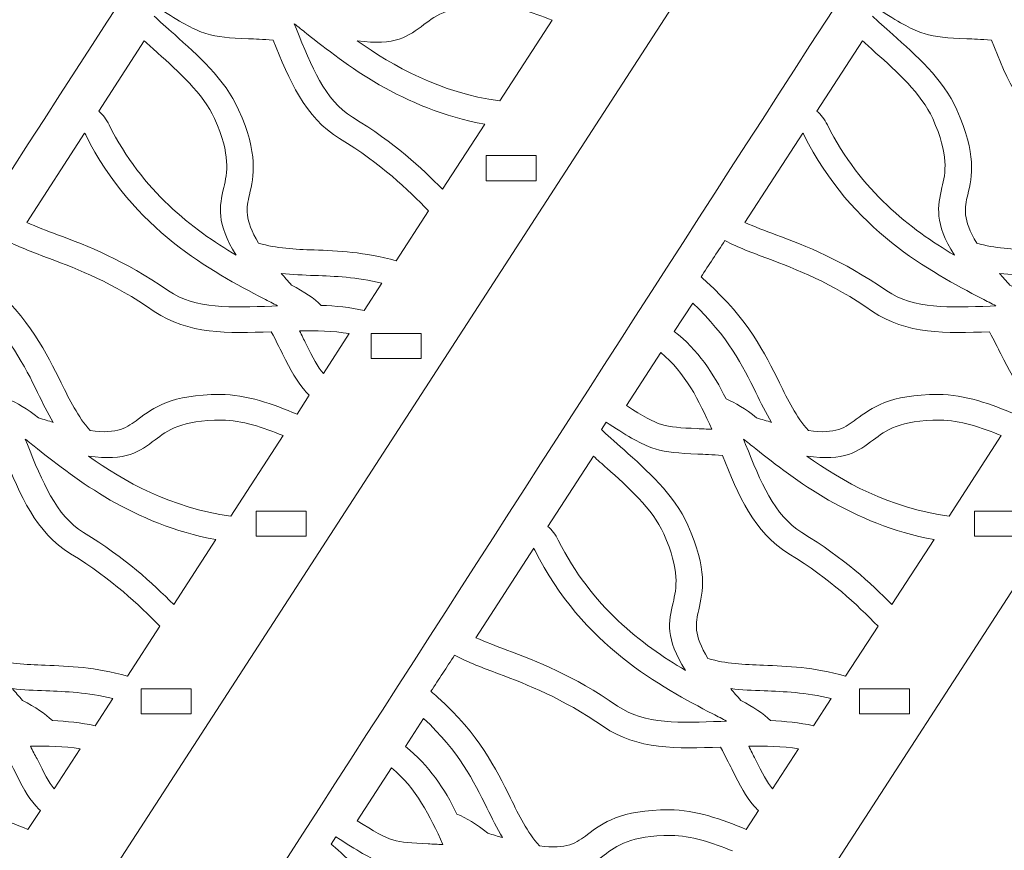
# Model space of a CAD drawing. Header units: centimetres. Extents: x -132 to 124, y -95 to 91.
# Tile 47 of 56: x 86.31 to 95.15, y 17.02 to 24.48. Entities that reach past the tile are written whole.
import ezdxf

# ---------------------------------------------------------------- set-up
doc = ezdxf.new("R2010")
doc.units = ezdxf.units.CM
doc.header["$MEASUREMENT"] = 0
doc.layers.add('Layer 1', color=7, linetype='Continuous')

msp = doc.modelspace()

# ---------------------------------------------------------------- linework, layer by layer
at = {"layer": 'Layer 1', "lineweight": 9}
for points, knots in [([(81.35201, 14.44981), (81.3938, 14.53287), (81.49654, 14.56648), (81.57838, 14.52469), (81.57838, 14.52469), (81.66196, 14.48307), (81.69504, 14.38173), (81.65499, 14.29867), (81.65499, 14.29867), (81.59405, 14.17991), (81.48783, 14.11427), (81.36942, 14.08954), (81.36942, 14.08954), (81.30499, 14.07613), (81.23708, 14.07509), (81.17266, 14.08397), (81.17266, 14.08397), (81.10823, 14.09302), (81.04554, 14.112), (80.99156, 14.13864), (80.99156, 14.13864), (80.89231, 14.18862), (80.81569, 14.26837), (80.7948, 14.36989), (80.7948, 14.36989), (80.78783, 14.40367), (80.78609, 14.43884), (80.78958, 14.47471), (80.78958, 14.47471), (80.79828, 14.60583), (80.90276, 14.86458), (80.98286, 14.97254), (80.98286, 14.97254), (84.02314, 19.67157), (87.03382, 24.41343), (90.11066, 29.08791), (90.11066, 29.08791), (90.37708, 29.49275), (90.55469, 29.77084), (90.84026, 30.18979), (90.84026, 30.18979), (91.16414, 30.66446), (91.50021, 31.11476), (91.87632, 31.47938), (91.87632, 31.47938), (91.87981, 31.4813), (91.88155, 31.48304), (91.88329, 31.48496), (91.88329, 31.48496), (92.08528, 31.66396), (92.28204, 31.80239), (92.47358, 31.91871), (92.47358, 31.91871), (92.6599, 32.03224), (92.84622, 32.12505), (93.03079, 32.21455), (93.03079, 32.21455), (93.03428, 32.21664), (93.0395, 32.21838), (93.04298, 32.21995)], [0, 0, 0, 0, 0.0625, 0.0625, 0.0625, 0.0625, 0.125, 0.125, 0.125, 0.125, 0.1875, 0.1875, 0.1875, 0.1875, 0.25, 0.25, 0.25, 0.25, 0.3125, 0.3125, 0.3125, 0.3125, 0.375, 0.375, 0.375, 0.375, 0.4375, 0.4375, 0.4375, 0.4375, 0.5, 0.5, 0.5, 0.5, 0.5625, 0.5625, 0.5625, 0.5625, 0.625, 0.625, 0.625, 0.625, 0.6875, 0.6875, 0.6875, 0.6875, 0.75, 0.75, 0.75, 0.75, 0.8125, 0.8125, 0.8125, 0.8125, 0.875, 0.875, 0.875, 0.875, 1, 1, 1, 1]), ([(87.80346, 14.44981), (87.84525, 14.53287), (87.94625, 14.56648), (88.02983, 14.52469), (88.02983, 14.52469), (88.11341, 14.48307), (88.1465, 14.38173), (88.1047, 14.29867), (88.1047, 14.29867), (88.0455, 14.17991), (87.93928, 14.11427), (87.81913, 14.08954), (87.81913, 14.08954), (87.75645, 14.07613), (87.68854, 14.07509), (87.62411, 14.08397), (87.62411, 14.08397), (87.55968, 14.09302), (87.497, 14.112), (87.44302, 14.13864), (87.44302, 14.13864), (87.34376, 14.18862), (87.26715, 14.26837), (87.24625, 14.36989), (87.24625, 14.36989), (87.23929, 14.40367), (87.23755, 14.43884), (87.23929, 14.47471), (87.23929, 14.47471), (87.24973, 14.60583), (87.35421, 14.86458), (87.43431, 14.97254), (87.43431, 14.97254), (90.47459, 19.67157), (93.48527, 24.41343), (96.56212, 29.08791), (96.56212, 29.08791), (96.82853, 29.49275), (97.00614, 29.77084), (97.29171, 30.18979), (97.29171, 30.18979), (97.61559, 30.66446), (97.95166, 31.11476), (98.32778, 31.47938), (98.32778, 31.47938), (98.32952, 31.4813), (98.333, 31.48304), (98.33474, 31.48496), (98.33474, 31.48496), (98.53673, 31.66396), (98.7335, 31.80239), (98.92504, 31.91871), (98.92504, 31.91871), (99.11135, 32.03224), (99.29767, 32.12505), (99.48225, 32.21455), (99.48225, 32.21455), (99.48573, 32.21664), (99.49095, 32.21838), (99.49444, 32.21995)], [0, 0, 0, 0, 0.0625, 0.0625, 0.0625, 0.0625, 0.125, 0.125, 0.125, 0.125, 0.1875, 0.1875, 0.1875, 0.1875, 0.25, 0.25, 0.25, 0.25, 0.3125, 0.3125, 0.3125, 0.3125, 0.375, 0.375, 0.375, 0.375, 0.4375, 0.4375, 0.4375, 0.4375, 0.5, 0.5, 0.5, 0.5, 0.5625, 0.5625, 0.5625, 0.5625, 0.625, 0.625, 0.625, 0.625, 0.6875, 0.6875, 0.6875, 0.6875, 0.75, 0.75, 0.75, 0.75, 0.8125, 0.8125, 0.8125, 0.8125, 0.875, 0.875, 0.875, 0.875, 1, 1, 1, 1]), ([(94.99322, 14.44981), (95.03501, 14.53287), (95.136, 14.56648), (95.21959, 14.52469), (95.21959, 14.52469), (95.30317, 14.48307), (95.33625, 14.38173), (95.29446, 14.29867), (95.29446, 14.29867), (95.23526, 14.17991), (95.12904, 14.11427), (95.00889, 14.08954), (95.00889, 14.08954), (94.94621, 14.07613), (94.87829, 14.07509), (94.81213, 14.08397), (94.81213, 14.08397), (94.7477, 14.09302), (94.68501, 14.112), (94.63277, 14.13864), (94.63277, 14.13864), (94.53178, 14.18862), (94.4569, 14.26837), (94.43601, 14.36989), (94.43601, 14.36989), (94.42904, 14.40367), (94.4273, 14.43884), (94.42904, 14.47471), (94.42904, 14.47471), (94.43775, 14.60583), (94.54397, 14.86458), (94.62233, 14.97254), (94.62233, 14.97254), (97.66261, 19.67157), (100.67503, 24.41343), (103.75013, 29.08791), (103.75013, 29.08791), (104.01655, 29.49275), (104.1959, 29.77084), (104.48147, 30.18979), (104.48147, 30.18979), (104.80535, 30.66446), (105.14142, 31.11476), (105.51753, 31.47938), (105.51753, 31.47938), (105.51927, 31.4813), (105.52102, 31.48304), (105.52276, 31.48496), (105.52276, 31.48496), (105.72649, 31.66396), (105.92151, 31.80239), (106.11305, 31.91871), (106.11305, 31.91871), (106.30111, 32.03224), (106.48569, 32.12505), (106.672, 32.21455), (106.672, 32.21455), (106.67549, 32.21664), (106.67897, 32.21838), (106.68419, 32.21995)], [0, 0, 0, 0, 0.0625, 0.0625, 0.0625, 0.0625, 0.125, 0.125, 0.125, 0.125, 0.1875, 0.1875, 0.1875, 0.1875, 0.25, 0.25, 0.25, 0.25, 0.3125, 0.3125, 0.3125, 0.3125, 0.375, 0.375, 0.375, 0.375, 0.4375, 0.4375, 0.4375, 0.4375, 0.5, 0.5, 0.5, 0.5, 0.5625, 0.5625, 0.5625, 0.5625, 0.625, 0.625, 0.625, 0.625, 0.6875, 0.6875, 0.6875, 0.6875, 0.75, 0.75, 0.75, 0.75, 0.8125, 0.8125, 0.8125, 0.8125, 0.875, 0.875, 0.875, 0.875, 1, 1, 1, 1]), ([(95.35715, 28.80808), (95.35715, 28.80808), (94.89919, 28.80843), (94.89919, 28.80843), (94.89919, 28.80843), (94.89919, 28.80843), (84.83283, 13.27253), (84.83283, 13.27253)], [0, 0, 0, 0, 0.3333333, 0.3333333, 0.3333333, 0.3333333, 1, 1, 1, 1]), ([(101.8086, 28.80808), (101.8086, 28.80808), (101.35064, 28.80843), (101.35064, 28.80843), (101.35064, 28.80843), (101.35064, 28.80843), (91.28429, 13.27253), (91.28429, 13.27253)], [0, 0, 0, 0, 0.3333333, 0.3333333, 0.3333333, 0.3333333, 1, 1, 1, 1]), ([(90.6226, 23.75105), (90.0828, 23.82749), (89.66489, 24.06396), (89.34276, 24.29189), (89.34276, 24.29189), (89.68405, 24.24313), (89.80246, 24.33281), (89.94176, 24.43781), (89.94176, 24.43781), (90.05146, 24.52035), (90.17857, 24.61507), (90.54076, 24.6149), (90.54076, 24.6149), (90.72011, 24.6149), (90.91514, 24.5496), (91.09275, 24.4756)], [0, 0, 0, 0, 0.2, 0.2, 0.2, 0.2, 0.4, 0.4, 0.4, 0.4, 0.6, 0.6, 0.6, 0.6, 1, 1, 1, 1]), ([(87.51789, 24.51251), (87.56317, 24.47194), (87.62759, 24.41343), (87.70247, 24.34691), (87.70247, 24.34691), (87.90446, 24.16809), (88.15346, 23.94572), (88.27709, 23.67252), (88.27709, 23.67252), (88.45644, 23.27045), (88.41291, 23.07769), (88.3746, 22.90983), (88.3746, 22.90983), (88.34674, 22.79143), (88.32411, 22.68921), (88.45644, 22.47504), (88.45644, 22.47504), (88.61838, 22.42593), (88.78032, 22.42001), (88.95445, 22.41339), (88.95445, 22.41339), (89.17037, 22.40538), (89.40544, 22.39668), (89.69275, 22.31553)], [0, 0, 0, 0, 0.1428571, 0.1428571, 0.1428571, 0.1428571, 0.2857143, 0.2857143, 0.2857143, 0.2857143, 0.4285714, 0.4285714, 0.4285714, 0.4285714, 0.5714286, 0.5714286, 0.5714286, 0.5714286, 0.7142857, 0.7142857, 0.7142857, 0.7142857, 1, 1, 1, 1]), ([(89.98355, 22.76513), (89.79201, 22.95876), (89.56564, 23.18147), (89.1843, 23.41411), (89.1843, 23.41411), (88.87087, 23.60374), (88.73157, 23.9398), (88.58704, 24.29781), (88.58704, 24.29781), (88.49127, 24.30391), (88.42336, 24.30721), (88.3659, 24.31), (88.3659, 24.31), (88.19003, 24.31818), (88.09077, 24.32289), (87.98281, 24.35649), (87.98281, 24.35649), (87.8766, 24.38958), (87.77734, 24.44617), (87.60147, 24.55761)], [0, 0, 0, 0, 0.1666667, 0.1666667, 0.1666667, 0.1666667, 0.3333333, 0.3333333, 0.3333333, 0.3333333, 0.5, 0.5, 0.5, 0.5, 0.6666667, 0.6666667, 0.6666667, 0.6666667, 1, 1, 1, 1]), ([(93.96935, 24.51251), (94.01288, 24.47194), (94.07905, 24.41343), (94.15392, 24.34691), (94.15392, 24.34691), (94.35591, 24.16809), (94.60491, 23.94572), (94.7268, 23.67252), (94.7268, 23.67252), (94.9079, 23.27045), (94.86436, 23.07769), (94.82606, 22.90983), (94.82606, 22.90983), (94.7982, 22.79143), (94.77556, 22.68921), (94.9079, 22.47504), (94.9079, 22.47504), (95.06984, 22.42593), (95.23003, 22.42001), (95.4059, 22.41339), (95.4059, 22.41339), (95.62182, 22.40538), (95.85515, 22.39668), (96.14421, 22.31553)], [0, 0, 0, 0, 0.1428571, 0.1428571, 0.1428571, 0.1428571, 0.2857143, 0.2857143, 0.2857143, 0.2857143, 0.4285714, 0.4285714, 0.4285714, 0.4285714, 0.5714286, 0.5714286, 0.5714286, 0.5714286, 0.7142857, 0.7142857, 0.7142857, 0.7142857, 1, 1, 1, 1]), ([(96.435, 22.76513), (96.24346, 22.95876), (96.01709, 23.18147), (95.63401, 23.41411), (95.63401, 23.41411), (95.32232, 23.60374), (95.18128, 23.9398), (95.03849, 24.29781), (95.03849, 24.29781), (94.94272, 24.30391), (94.87481, 24.30721), (94.81735, 24.31), (94.81735, 24.31), (94.64148, 24.31818), (94.54223, 24.32289), (94.43427, 24.35649), (94.43427, 24.35649), (94.32805, 24.38958), (94.22706, 24.44617), (94.05293, 24.55761)], [0, 0, 0, 0, 0.1666667, 0.1666667, 0.1666667, 0.1666667, 0.3333333, 0.3333333, 0.3333333, 0.3333333, 0.5, 0.5, 0.5, 0.5, 0.6666667, 0.6666667, 0.6666667, 0.6666667, 1, 1, 1, 1]), ([(88.77684, 24.44373), (88.81167, 24.41726), (88.84823, 24.38818), (88.88654, 24.35736), (88.88654, 24.35736), (89.23654, 24.0812), (89.74673, 23.67826), (90.48852, 23.54262)], [0, 0, 0, 0, 0.3333333, 0.3333333, 0.3333333, 0.3333333, 1, 1, 1, 1]), ([(90.10892, 22.95859), (89.91564, 23.15257), (89.68405, 23.37232), (89.29922, 23.60582), (89.29922, 23.60582), (89.05196, 23.7561), (88.92833, 24.06744), (88.79599, 24.39654)], [0, 0, 0, 0, 0.3333333, 0.3333333, 0.3333333, 0.3333333, 1, 1, 1, 1]), ([(87.01989, 23.65946), (87.05645, 23.62933), (87.0878, 23.58893), (87.11391, 23.53565), (87.11391, 23.53565), (87.41167, 22.94065), (87.86441, 22.5971), (88.25445, 22.36708), (88.25445, 22.36708), (88.07162, 22.65787), (88.1047, 22.80362), (88.14301, 22.97339), (88.14301, 22.97339), (88.17436, 23.10747), (88.20918, 23.26088), (88.06117, 23.59259), (88.06117, 23.59259), (87.95844, 23.81809), (87.73207, 24.01973), (87.55098, 24.18202), (87.55098, 24.18202), (87.50744, 24.21998), (87.4674, 24.25637), (87.42909, 24.29119)], [0, 0, 0, 0, 0.1428571, 0.1428571, 0.1428571, 0.1428571, 0.2857143, 0.2857143, 0.2857143, 0.2857143, 0.4285714, 0.4285714, 0.4285714, 0.4285714, 0.5714286, 0.5714286, 0.5714286, 0.5714286, 0.7142857, 0.7142857, 0.7142857, 0.7142857, 1, 1, 1, 1]), ([(93.47134, 23.65946), (93.50616, 23.62933), (93.53925, 23.58893), (93.56537, 23.53565), (93.56537, 23.53565), (93.86313, 22.94065), (94.31586, 22.5971), (94.70591, 22.36708), (94.70591, 22.36708), (94.52307, 22.65787), (94.55616, 22.80362), (94.59447, 22.97339), (94.59447, 22.97339), (94.62581, 23.10747), (94.66063, 23.26088), (94.51088, 23.59259), (94.51088, 23.59259), (94.40989, 23.81809), (94.18352, 24.01973), (94.00069, 24.18202), (94.00069, 24.18202), (93.9589, 24.21998), (93.91885, 24.25637), (93.88054, 24.29119)], [0, 0, 0, 0, 0.1428571, 0.1428571, 0.1428571, 0.1428571, 0.2857143, 0.2857143, 0.2857143, 0.2857143, 0.4285714, 0.4285714, 0.4285714, 0.4285714, 0.5714286, 0.5714286, 0.5714286, 0.5714286, 0.7142857, 0.7142857, 0.7142857, 0.7142857, 1, 1, 1, 1]), ([(88.62535, 21.91173), (88.58704, 21.9321), (88.54525, 21.9537), (88.50172, 21.97668), (88.50172, 21.97668), (88.04028, 22.21802), (87.33157, 22.58857), (86.90322, 23.44615), (86.90322, 23.44615), (86.89974, 23.45259), (86.89625, 23.45834), (86.89277, 23.46356)], [0, 0, 0, 0, 0.25, 0.25, 0.25, 0.25, 0.5, 0.5, 0.5, 0.5, 1, 1, 1, 1]), ([(95.0768, 21.91173), (95.03849, 21.9321), (94.9967, 21.9537), (94.95317, 21.97668), (94.95317, 21.97668), (94.49173, 22.21802), (93.78303, 22.58857), (93.35467, 23.44615), (93.35467, 23.44615), (93.35119, 23.45259), (93.34771, 23.45834), (93.34422, 23.46356)], [0, 0, 0, 0, 0.25, 0.25, 0.25, 0.25, 0.5, 0.5, 0.5, 0.5, 1, 1, 1, 1]), ([(90.50071, 23.26035), (90.65046, 23.26035), (90.80021, 23.26035), (90.94996, 23.26035), (90.94996, 23.26035), (90.94996, 23.18531), (90.94996, 23.11026), (90.94996, 23.03521), (90.94996, 23.03521), (90.80021, 23.03521), (90.65046, 23.03521), (90.50071, 23.03521), (90.50071, 23.03521), (90.50071, 23.11026), (90.50071, 23.18531), (90.50071, 23.26035)], [0, 0, 0, 0, 0.2, 0.2, 0.2, 0.2, 0.4, 0.4, 0.4, 0.4, 0.6, 0.6, 0.6, 0.6, 1, 1, 1, 1]), ([(86.37387, 22.66083), (86.46093, 22.62148), (86.55322, 22.58683), (86.65073, 22.54991), (86.65073, 22.54991), (86.92411, 22.44648), (87.24103, 22.3272), (87.64675, 22.04685), (87.64675, 22.04685), (87.8853, 21.88265), (88.21963, 21.89589), (88.57485, 21.90964)], [0, 0, 0, 0, 0.25, 0.25, 0.25, 0.25, 0.5, 0.5, 0.5, 0.5, 1, 1, 1, 1]), ([(92.82358, 22.66083), (92.91239, 22.62148), (93.00467, 22.58683), (93.10219, 22.54991), (93.10219, 22.54991), (93.37557, 22.44648), (93.69074, 22.3272), (94.0982, 22.04685), (94.0982, 22.04685), (94.33676, 21.88265), (94.67108, 21.89589), (95.0263, 21.90964)], [0, 0, 0, 0, 0.25, 0.25, 0.25, 0.25, 0.5, 0.5, 0.5, 0.5, 1, 1, 1, 1]), ([(88.91092, 21.10883), (88.89699, 21.12293), (88.88306, 21.13703), (88.87087, 21.15166), (88.87087, 21.15166), (88.79599, 21.23646), (88.75072, 21.32527), (88.67062, 21.48216), (88.67062, 21.48216), (88.6445, 21.53405), (88.6149, 21.59499), (88.56963, 21.6791), (88.56963, 21.6791), (88.1848, 21.66395), (87.82088, 21.65524), (87.51963, 21.86228), (87.51963, 21.86228), (87.14003, 22.12399), (86.83879, 22.23805), (86.5776, 22.33643), (86.5776, 22.33643), (86.44178, 22.38797), (86.31467, 22.43551), (86.19278, 22.49715)], [0, 0, 0, 0, 0.1428571, 0.1428571, 0.1428571, 0.1428571, 0.2857143, 0.2857143, 0.2857143, 0.2857143, 0.4285714, 0.4285714, 0.4285714, 0.4285714, 0.5714286, 0.5714286, 0.5714286, 0.5714286, 0.7142857, 0.7142857, 0.7142857, 0.7142857, 1, 1, 1, 1]), ([(92.64423, 22.49715), (92.57284, 22.38849), (92.50144, 22.27966), (92.43005, 22.17118), (92.43005, 22.17118), (92.44746, 22.15673), (92.46314, 22.14228), (92.47881, 22.128)], [0, 0, 0, 0, 0.3333333, 0.3333333, 0.3333333, 0.3333333, 1, 1, 1, 1]), ([(95.36237, 21.10883), (95.34844, 21.12293), (95.33451, 21.13703), (95.32232, 21.15166), (95.32232, 21.15166), (95.24745, 21.23646), (95.20217, 21.32527), (95.12207, 21.48216), (95.12207, 21.48216), (95.09596, 21.53405), (95.06461, 21.59499), (95.02108, 21.6791), (95.02108, 21.6791), (94.63626, 21.66395), (94.27059, 21.65524), (93.97109, 21.86228), (93.97109, 21.86228), (93.59149, 22.12399), (93.2885, 22.23805), (93.02905, 22.33643), (93.02905, 22.33643), (92.89149, 22.38797), (92.76612, 22.43551), (92.64423, 22.49715)], [0, 0, 0, 0, 0.1428571, 0.1428571, 0.1428571, 0.1428571, 0.2857143, 0.2857143, 0.2857143, 0.2857143, 0.4285714, 0.4285714, 0.4285714, 0.4285714, 0.5714286, 0.5714286, 0.5714286, 0.5714286, 0.7142857, 0.7142857, 0.7142857, 0.7142857, 1, 1, 1, 1]), ([(89.56216, 22.11476), (89.33405, 22.17031), (89.14077, 22.17745), (88.96142, 22.18389), (88.96142, 22.18389), (88.85868, 22.1879), (88.75943, 22.19155), (88.66017, 22.20322), (88.66017, 22.20322), (88.68803, 22.17014), (88.71938, 22.13514), (88.75246, 22.09822), (88.75246, 22.09822), (88.86565, 22.03606), (88.95793, 21.97929), (89.01888, 21.91591), (89.01888, 21.91591), (89.14773, 21.91138), (89.27659, 21.89867), (89.4037, 21.87029)], [0, 0, 0, 0, 0.1666667, 0.1666667, 0.1666667, 0.1666667, 0.3333333, 0.3333333, 0.3333333, 0.3333333, 0.5, 0.5, 0.5, 0.5, 0.6666667, 0.6666667, 0.6666667, 0.6666667, 1, 1, 1, 1]), ([(96.01361, 22.11476), (95.7855, 22.17031), (95.59222, 22.17745), (95.41287, 22.18389), (95.41287, 22.18389), (95.31013, 22.1879), (95.21088, 22.19155), (95.11163, 22.20322), (95.11163, 22.20322), (95.13949, 22.17014), (95.17083, 22.13514), (95.20391, 22.09822), (95.20391, 22.09822), (95.3171, 22.03606), (95.40939, 21.97929), (95.47033, 21.91591), (95.47033, 21.91591), (95.59919, 21.91138), (95.72804, 21.89867), (95.85515, 21.87029)], [0, 0, 0, 0, 0.1666667, 0.1666667, 0.1666667, 0.1666667, 0.3333333, 0.3333333, 0.3333333, 0.3333333, 0.5, 0.5, 0.5, 0.5, 0.6666667, 0.6666667, 0.6666667, 0.6666667, 1, 1, 1, 1]), ([(86.02735, 22.128), (86.40347, 21.78845), (86.55148, 21.48773), (86.68382, 21.22027), (86.68382, 21.22027), (86.76043, 21.06303), (86.83183, 20.91815), (86.94327, 20.79087), (86.94327, 20.79087), (87.19401, 20.75726), (87.2776, 20.82029), (87.37337, 20.89325), (87.37337, 20.89325), (87.51093, 20.99669), (87.66938, 21.11579), (88.10993, 21.11544), (88.10993, 21.11544), (88.34848, 21.11527), (88.58878, 21.0289), (88.80122, 20.93818)], [0, 0, 0, 0, 0.1666667, 0.1666667, 0.1666667, 0.1666667, 0.3333333, 0.3333333, 0.3333333, 0.3333333, 0.5, 0.5, 0.5, 0.5, 0.6666667, 0.6666667, 0.6666667, 0.6666667, 1, 1, 1, 1]), ([(92.47881, 22.128), (92.85492, 21.78845), (93.00293, 21.48773), (93.13527, 21.22027), (93.13527, 21.22027), (93.21189, 21.06303), (93.28328, 20.91815), (93.39472, 20.79087), (93.39472, 20.79087), (93.64373, 20.75726), (93.72905, 20.82029), (93.82482, 20.89325), (93.82482, 20.89325), (93.96238, 20.99669), (94.12084, 21.11579), (94.56138, 21.11544), (94.56138, 21.11544), (94.7982, 21.11527), (95.04023, 21.0289), (95.25267, 20.93818)], [0, 0, 0, 0, 0.1666667, 0.1666667, 0.1666667, 0.1666667, 0.3333333, 0.3333333, 0.3333333, 0.3333333, 0.5, 0.5, 0.5, 0.5, 0.6666667, 0.6666667, 0.6666667, 0.6666667, 1, 1, 1, 1]), ([(85.90372, 21.93611), (86.22238, 21.63852), (86.35472, 21.37106), (86.47138, 21.13251), (86.47138, 21.13251), (86.51665, 21.04004), (86.56019, 20.95124), (86.61243, 20.86557), (86.61243, 20.86557), (86.57063, 20.87758), (86.5271, 20.89099), (86.47835, 20.90597), (86.47835, 20.90597), (86.37561, 20.98485), (86.28681, 21.04527), (86.20322, 21.07574), (86.20322, 21.07574), (86.09178, 21.30211), (85.95248, 21.51576), (85.74004, 21.68258)], [0, 0, 0, 0, 0.1666667, 0.1666667, 0.1666667, 0.1666667, 0.3333333, 0.3333333, 0.3333333, 0.3333333, 0.5, 0.5, 0.5, 0.5, 0.6666667, 0.6666667, 0.6666667, 0.6666667, 1, 1, 1, 1]), ([(92.35518, 21.93611), (92.67383, 21.63852), (92.80443, 21.37106), (92.92283, 21.13251), (92.92283, 21.13251), (92.96811, 21.04004), (93.01164, 20.95124), (93.06388, 20.86557), (93.06388, 20.86557), (93.02209, 20.87758), (92.97681, 20.89099), (92.9298, 20.90597), (92.9298, 20.90597), (92.82706, 20.98485), (92.73826, 21.04527), (92.65468, 21.07574), (92.65468, 21.07574), (92.54323, 21.30211), (92.40393, 21.51576), (92.18975, 21.68258)], [0, 0, 0, 0, 0.1666667, 0.1666667, 0.1666667, 0.1666667, 0.3333333, 0.3333333, 0.3333333, 0.3333333, 0.5, 0.5, 0.5, 0.5, 0.6666667, 0.6666667, 0.6666667, 0.6666667, 1, 1, 1, 1]), ([(89.26962, 21.6629), (89.12336, 21.68623), (88.9736, 21.68989), (88.82385, 21.68728), (88.82385, 21.68728), (88.84475, 21.64636), (88.8639, 21.60753), (88.88132, 21.57218), (88.88132, 21.57218), (88.94749, 21.44158), (88.98579, 21.36497), (89.03803, 21.30385)], [0, 0, 0, 0, 0.25, 0.25, 0.25, 0.25, 0.5, 0.5, 0.5, 0.5, 1, 1, 1, 1]), ([(89.46813, 21.66447), (89.61788, 21.66447), (89.76763, 21.66447), (89.91738, 21.66447), (89.91738, 21.66447), (89.91738, 21.58942), (89.91738, 21.51437), (89.91738, 21.43949), (89.91738, 21.43949), (89.76763, 21.43949), (89.61788, 21.43949), (89.46813, 21.43949), (89.46813, 21.43949), (89.46813, 21.51437), (89.46813, 21.58942), (89.46813, 21.66447)], [0, 0, 0, 0, 0.2, 0.2, 0.2, 0.2, 0.4, 0.4, 0.4, 0.4, 0.6, 0.6, 0.6, 0.6, 1, 1, 1, 1]), ([(92.06786, 21.49226), (92.28552, 21.31168), (92.41612, 21.06059), (92.52582, 20.80306), (92.52582, 20.80306), (92.48055, 20.80532), (92.43702, 20.80741), (92.39697, 20.80932), (92.39697, 20.80932), (92.24373, 20.81664), (92.15667, 20.82064), (92.07657, 20.84554), (92.07657, 20.84554), (91.99821, 20.87027), (91.91115, 20.91955), (91.75966, 21.01636)], [0, 0, 0, 0, 0.2, 0.2, 0.2, 0.2, 0.4, 0.4, 0.4, 0.4, 0.6, 0.6, 0.6, 0.6, 1, 1, 1, 1]), ([(88.20744, 20.02192), (87.66764, 20.09836), (87.24799, 20.33482), (86.9276, 20.56258), (86.9276, 20.56258), (87.26715, 20.514), (87.3873, 20.60368), (87.5266, 20.7085), (87.5266, 20.7085), (87.6363, 20.79104), (87.76167, 20.88594), (88.1256, 20.88559), (88.1256, 20.88559), (88.30495, 20.88542), (88.49823, 20.82029), (88.67585, 20.74646)], [0, 0, 0, 0, 0.2, 0.2, 0.2, 0.2, 0.4, 0.4, 0.4, 0.4, 0.6, 0.6, 0.6, 0.6, 1, 1, 1, 1]), ([(94.65889, 20.02192), (94.11735, 20.09836), (93.69945, 20.33482), (93.37905, 20.56258), (93.37905, 20.56258), (93.7186, 20.514), (93.83875, 20.60368), (93.97805, 20.7085), (93.97805, 20.7085), (94.08775, 20.79104), (94.21312, 20.88594), (94.57705, 20.88559), (94.57705, 20.88559), (94.75466, 20.88542), (94.94969, 20.82029), (95.1273, 20.74646)], [0, 0, 0, 0, 0.2, 0.2, 0.2, 0.2, 0.4, 0.4, 0.4, 0.4, 0.6, 0.6, 0.6, 0.6, 1, 1, 1, 1]), ([(85.08358, 20.80079), (85.12711, 20.76039), (85.20024, 20.69457), (85.28731, 20.61761), (85.28731, 20.61761), (85.48756, 20.43895), (85.7383, 20.21659), (85.86019, 19.94321), (85.86019, 19.94321), (86.04128, 19.54115), (85.99601, 19.34856), (85.9577, 19.18053), (85.9577, 19.18053), (85.93158, 19.06212), (85.90895, 18.96008), (86.04128, 18.74573), (86.04128, 18.74573), (86.20148, 18.69663), (86.36342, 18.69071), (86.53929, 18.68426), (86.53929, 18.68426), (86.75347, 18.67625), (86.98854, 18.66755), (87.2776, 18.58623)], [0, 0, 0, 0, 0.1428571, 0.1428571, 0.1428571, 0.1428571, 0.2857143, 0.2857143, 0.2857143, 0.2857143, 0.4285714, 0.4285714, 0.4285714, 0.4285714, 0.5714286, 0.5714286, 0.5714286, 0.5714286, 0.7142857, 0.7142857, 0.7142857, 0.7142857, 1, 1, 1, 1]), ([(87.56839, 19.03583), (87.37511, 19.22963), (87.15048, 19.45217), (86.7674, 19.68498), (86.7674, 19.68498), (86.45571, 19.8746), (86.31467, 20.21067), (86.17014, 20.56868), (86.17014, 20.56868), (86.07611, 20.57477), (86.0082, 20.57808), (85.949, 20.58069), (85.949, 20.58069), (85.77313, 20.58905), (85.67387, 20.59375), (85.56591, 20.62736), (85.56591, 20.62736), (85.46144, 20.66027), (85.36044, 20.71686), (85.18631, 20.8283)], [0, 0, 0, 0, 0.1666667, 0.1666667, 0.1666667, 0.1666667, 0.3333333, 0.3333333, 0.3333333, 0.3333333, 0.5, 0.5, 0.5, 0.5, 0.6666667, 0.6666667, 0.6666667, 0.6666667, 1, 1, 1, 1]), ([(91.53503, 20.80079), (91.57856, 20.76039), (91.6517, 20.69457), (91.73876, 20.61761), (91.73876, 20.61761), (91.93901, 20.43895), (92.18801, 20.21659), (92.31164, 19.94321), (92.31164, 19.94321), (92.491, 19.54115), (92.44746, 19.34856), (92.40916, 19.18053), (92.40916, 19.18053), (92.38304, 19.06212), (92.35866, 18.96008), (92.49274, 18.74573), (92.49274, 18.74573), (92.65294, 18.69663), (92.81487, 18.69071), (92.99074, 18.68426), (92.99074, 18.68426), (93.20492, 18.67625), (93.44, 18.66755), (93.72731, 18.58623)], [0, 0, 0, 0, 0.1428571, 0.1428571, 0.1428571, 0.1428571, 0.2857143, 0.2857143, 0.2857143, 0.2857143, 0.4285714, 0.4285714, 0.4285714, 0.4285714, 0.5714286, 0.5714286, 0.5714286, 0.5714286, 0.7142857, 0.7142857, 0.7142857, 0.7142857, 1, 1, 1, 1]), ([(91.63777, 20.8283), (91.63777, 20.8283), (91.63777, 20.82813), (91.63777, 20.82813), (91.63777, 20.82813), (91.63777, 20.82813), (91.60468, 20.84937), (91.60468, 20.84937), (91.60468, 20.84937), (91.60468, 20.84937), (91.57682, 20.86661), (91.57682, 20.86661)], [0, 0, 0, 0, 0.25, 0.25, 0.25, 0.25, 0.5, 0.5, 0.5, 0.5, 1, 1, 1, 1]), ([(94.01984, 19.03583), (93.82656, 19.22963), (93.60193, 19.45217), (93.21885, 19.68498), (93.21885, 19.68498), (92.90716, 19.8746), (92.76612, 20.21067), (92.62159, 20.56868), (92.62159, 20.56868), (92.52756, 20.57477), (92.45965, 20.57808), (92.40045, 20.58069), (92.40045, 20.58069), (92.22458, 20.58905), (92.12533, 20.59375), (92.01737, 20.62736), (92.01737, 20.62736), (91.91289, 20.66027), (91.8119, 20.71686), (91.63777, 20.8283)], [0, 0, 0, 0, 0.1666667, 0.1666667, 0.1666667, 0.1666667, 0.3333333, 0.3333333, 0.3333333, 0.3333333, 0.5, 0.5, 0.5, 0.5, 0.6666667, 0.6666667, 0.6666667, 0.6666667, 1, 1, 1, 1]), ([(86.35994, 20.71442), (86.39476, 20.68796), (86.43133, 20.65888), (86.46964, 20.62823), (86.46964, 20.62823), (86.81964, 20.35189), (87.33157, 19.94896), (88.07162, 19.81331)], [0, 0, 0, 0, 0.3333333, 0.3333333, 0.3333333, 0.3333333, 1, 1, 1, 1]), ([(92.81139, 20.71442), (92.84622, 20.68796), (92.88278, 20.65888), (92.92109, 20.62823), (92.92109, 20.62823), (93.27109, 20.35189), (93.78303, 19.94896), (94.52307, 19.81331)], [0, 0, 0, 0, 0.3333333, 0.3333333, 0.3333333, 0.3333333, 1, 1, 1, 1]), ([(87.69376, 19.22928), (87.49874, 19.42344), (87.26715, 19.64301), (86.88407, 19.87652), (86.88407, 19.87652), (86.6368, 20.02697), (86.51143, 20.33813), (86.37909, 20.66724)], [0, 0, 0, 0, 0.3333333, 0.3333333, 0.3333333, 0.3333333, 1, 1, 1, 1]), ([(94.14521, 19.22928), (93.95019, 19.42344), (93.7186, 19.64301), (93.33552, 19.87652), (93.33552, 19.87652), (93.08826, 20.02697), (92.96288, 20.33813), (92.83055, 20.66724)], [0, 0, 0, 0, 0.3333333, 0.3333333, 0.3333333, 0.3333333, 1, 1, 1, 1]), ([(91.05444, 19.93015), (91.091, 19.9002), (91.12235, 19.85963), (91.14847, 19.80652), (91.14847, 19.80652), (91.44623, 19.21135), (91.89896, 18.86779), (92.29075, 18.63794), (92.29075, 18.63794), (92.10617, 18.92874), (92.13926, 19.07431), (92.17931, 19.24426), (92.17931, 19.24426), (92.20891, 19.37816), (92.24373, 19.53175), (92.09572, 19.86329), (92.09572, 19.86329), (91.99473, 20.08878), (91.76836, 20.2906), (91.58553, 20.45271), (91.58553, 20.45271), (91.542, 20.49084), (91.50195, 20.52706), (91.46364, 20.56206)], [0, 0, 0, 0, 0.1428571, 0.1428571, 0.1428571, 0.1428571, 0.2857143, 0.2857143, 0.2857143, 0.2857143, 0.4285714, 0.4285714, 0.4285714, 0.4285714, 0.5714286, 0.5714286, 0.5714286, 0.5714286, 0.7142857, 0.7142857, 0.7142857, 0.7142857, 1, 1, 1, 1]), ([(88.43381, 20.06858), (88.58356, 20.06858), (88.73331, 20.06858), (88.8848, 20.06858), (88.8848, 20.06858), (88.8848, 19.99371), (88.8848, 19.91866), (88.8848, 19.84343), (88.8848, 19.84343), (88.73331, 19.84343), (88.58356, 19.84343), (88.43381, 19.84343), (88.43381, 19.84343), (88.43381, 19.91866), (88.43381, 19.99371), (88.43381, 20.06858)], [0, 0, 0, 0, 0.2, 0.2, 0.2, 0.2, 0.4, 0.4, 0.4, 0.4, 0.6, 0.6, 0.6, 0.6, 1, 1, 1, 1]), ([(94.88526, 20.06858), (95.03501, 20.06858), (95.18476, 20.06858), (95.33451, 20.06858), (95.33451, 20.06858), (95.33451, 19.99371), (95.33451, 19.91866), (95.33451, 19.84343), (95.33451, 19.84343), (95.18476, 19.84343), (95.03501, 19.84343), (94.88526, 19.84343), (94.88526, 19.84343), (94.88526, 19.91866), (94.88526, 19.99371), (94.88526, 20.06858)], [0, 0, 0, 0, 0.2, 0.2, 0.2, 0.2, 0.4, 0.4, 0.4, 0.4, 0.6, 0.6, 0.6, 0.6, 1, 1, 1, 1]), ([(92.6599, 18.18243), (92.62159, 18.2028), (92.58154, 18.22456), (92.53627, 18.24738), (92.53627, 18.24738), (92.07483, 18.48872), (91.36613, 18.85926), (90.93777, 19.71702), (90.93777, 19.71702), (90.93429, 19.72329), (90.93081, 19.72921), (90.92907, 19.73443)], [0, 0, 0, 0, 0.25, 0.25, 0.25, 0.25, 0.5, 0.5, 0.5, 0.5, 1, 1, 1, 1]), ([(90.40842, 18.9317), (90.49549, 18.89235), (90.58777, 18.85752), (90.68529, 18.82061), (90.68529, 18.82061), (90.95867, 18.71735), (91.27558, 18.5979), (91.6813, 18.31772), (91.6813, 18.31772), (91.91986, 18.15352), (92.25592, 18.16658), (92.6094, 18.18051)], [0, 0, 0, 0, 0.25, 0.25, 0.25, 0.25, 0.5, 0.5, 0.5, 0.5, 1, 1, 1, 1]), ([(86.49576, 17.37952), (86.48009, 17.39362), (86.4679, 17.40773), (86.45397, 17.42253), (86.45397, 17.42253), (86.37909, 17.50716), (86.33382, 17.59596), (86.25546, 17.75285), (86.25546, 17.75285), (86.22934, 17.80492), (86.198, 17.86569), (86.15447, 17.94979), (86.15447, 17.94979), (85.7679, 17.93481), (85.40397, 17.92593), (85.10273, 18.13315), (85.10273, 18.13315), (84.72313, 18.39469), (84.42189, 18.50874), (84.1607, 18.60712), (84.1607, 18.60712), (84.01965, 18.66023), (83.8908, 18.70916), (83.76543, 18.77376)], [0, 0, 0, 0, 0.1428571, 0.1428571, 0.1428571, 0.1428571, 0.2857143, 0.2857143, 0.2857143, 0.2857143, 0.4285714, 0.4285714, 0.4285714, 0.4285714, 0.5714286, 0.5714286, 0.5714286, 0.5714286, 0.7142857, 0.7142857, 0.7142857, 0.7142857, 1, 1, 1, 1]), ([(90.21688, 18.77376), (90.14549, 18.66581), (90.0741, 18.55802), (90.00444, 18.45041), (90.00444, 18.45041), (90.0236, 18.433), (90.04449, 18.41593), (90.06191, 18.39887)], [0, 0, 0, 0, 0.3333333, 0.3333333, 0.3333333, 0.3333333, 1, 1, 1, 1]), ([(92.94547, 17.37952), (92.93154, 17.39362), (92.91761, 17.40773), (92.90542, 17.42253), (92.90542, 17.42253), (92.83055, 17.50716), (92.78527, 17.59596), (92.70692, 17.75285), (92.70692, 17.75285), (92.6808, 17.80492), (92.64945, 17.86569), (92.60592, 17.94979), (92.60592, 17.94979), (92.21936, 17.93481), (91.85543, 17.92593), (91.55419, 18.13315), (91.55419, 18.13315), (91.17459, 18.39469), (90.87334, 18.50874), (90.61215, 18.60712), (90.61215, 18.60712), (90.47111, 18.66023), (90.34225, 18.70916), (90.21688, 18.77376)], [0, 0, 0, 0, 0.1428571, 0.1428571, 0.1428571, 0.1428571, 0.2857143, 0.2857143, 0.2857143, 0.2857143, 0.4285714, 0.4285714, 0.4285714, 0.4285714, 0.5714286, 0.5714286, 0.5714286, 0.5714286, 0.7142857, 0.7142857, 0.7142857, 0.7142857, 1, 1, 1, 1]), ([(83.61219, 18.39887), (83.98657, 18.05932), (84.13632, 17.75842), (84.26692, 17.49114), (84.26692, 17.49114), (84.34527, 17.33372), (84.41667, 17.18902), (84.52637, 17.06174), (84.52637, 17.06174), (84.77711, 17.02813), (84.86069, 17.09099), (84.95821, 17.16412), (84.95821, 17.16412), (85.09577, 17.26756), (85.25422, 17.38648), (85.69477, 17.38614), (85.69477, 17.38614), (85.93158, 17.38614), (86.17188, 17.29959), (86.38432, 17.20905)], [0, 0, 0, 0, 0.1666667, 0.1666667, 0.1666667, 0.1666667, 0.3333333, 0.3333333, 0.3333333, 0.3333333, 0.5, 0.5, 0.5, 0.5, 0.6666667, 0.6666667, 0.6666667, 0.6666667, 1, 1, 1, 1]), ([(87.147, 18.38563), (86.91715, 18.44101), (86.72387, 18.44814), (86.54626, 18.45476), (86.54626, 18.45476), (86.44178, 18.45859), (86.34427, 18.46225), (86.24501, 18.47409), (86.24501, 18.47409), (86.27287, 18.44083), (86.30248, 18.40601), (86.33556, 18.36926), (86.33556, 18.36926), (86.45049, 18.30693), (86.54103, 18.24999), (86.60372, 18.18678), (86.60372, 18.18678), (86.73257, 18.18208), (86.86143, 18.16937), (86.98854, 18.14116)], [0, 0, 0, 0, 0.1666667, 0.1666667, 0.1666667, 0.1666667, 0.3333333, 0.3333333, 0.3333333, 0.3333333, 0.5, 0.5, 0.5, 0.5, 0.6666667, 0.6666667, 0.6666667, 0.6666667, 1, 1, 1, 1]), ([(87.40123, 18.4727), (87.55098, 18.4727), (87.70073, 18.4727), (87.85048, 18.4727), (87.85048, 18.4727), (87.85048, 18.39765), (87.85048, 18.32277), (87.85048, 18.24772), (87.85048, 18.24772), (87.70073, 18.24772), (87.55098, 18.24772), (87.40123, 18.24772), (87.40123, 18.24772), (87.40123, 18.32277), (87.40123, 18.39765), (87.40123, 18.4727)], [0, 0, 0, 0, 0.2, 0.2, 0.2, 0.2, 0.4, 0.4, 0.4, 0.4, 0.6, 0.6, 0.6, 0.6, 1, 1, 1, 1]), ([(90.06365, 18.39887), (90.43802, 18.05932), (90.58777, 17.75842), (90.71837, 17.49114), (90.71837, 17.49114), (90.79673, 17.33372), (90.86812, 17.18902), (90.97782, 17.06174), (90.97782, 17.06174), (91.22857, 17.02813), (91.31215, 17.09099), (91.40966, 17.16412), (91.40966, 17.16412), (91.54722, 17.26756), (91.70394, 17.38648), (92.14448, 17.38614), (92.14448, 17.38614), (92.38304, 17.38614), (92.62333, 17.29959), (92.83577, 17.20905)], [0, 0, 0, 0, 0.1666667, 0.1666667, 0.1666667, 0.1666667, 0.3333333, 0.3333333, 0.3333333, 0.3333333, 0.5, 0.5, 0.5, 0.5, 0.6666667, 0.6666667, 0.6666667, 0.6666667, 1, 1, 1, 1]), ([(93.59845, 18.38563), (93.3686, 18.44101), (93.17532, 18.44814), (92.99597, 18.45476), (92.99597, 18.45476), (92.89323, 18.45859), (92.79398, 18.46225), (92.69647, 18.47409), (92.69647, 18.47409), (92.72433, 18.44083), (92.75393, 18.40601), (92.78701, 18.36926), (92.78701, 18.36926), (92.9002, 18.30693), (92.99249, 18.24999), (93.05517, 18.18678), (93.05517, 18.18678), (93.18403, 18.18208), (93.31288, 18.16937), (93.44, 18.14116)], [0, 0, 0, 0, 0.1666667, 0.1666667, 0.1666667, 0.1666667, 0.3333333, 0.3333333, 0.3333333, 0.3333333, 0.5, 0.5, 0.5, 0.5, 0.6666667, 0.6666667, 0.6666667, 0.6666667, 1, 1, 1, 1]), ([(93.85268, 18.4727), (94.00243, 18.4727), (94.15218, 18.4727), (94.30193, 18.4727), (94.30193, 18.4727), (94.30193, 18.39765), (94.30193, 18.32277), (94.30193, 18.24772), (94.30193, 18.24772), (94.15218, 18.24772), (94.00243, 18.24772), (93.85268, 18.24772), (93.85268, 18.24772), (93.85268, 18.32277), (93.85268, 18.39765), (93.85268, 18.4727)], [0, 0, 0, 0, 0.2, 0.2, 0.2, 0.2, 0.4, 0.4, 0.4, 0.4, 0.6, 0.6, 0.6, 0.6, 1, 1, 1, 1]), ([(89.93828, 18.20698), (90.25693, 17.90939), (90.38927, 17.64193), (90.50593, 17.40338), (90.50593, 17.40338), (90.55295, 17.31074), (90.59648, 17.22193), (90.64698, 17.13644), (90.64698, 17.13644), (90.60519, 17.14828), (90.56165, 17.16169), (90.51464, 17.17683), (90.51464, 17.17683), (90.41016, 17.25554), (90.32136, 17.31614), (90.23778, 17.34661), (90.23778, 17.34661), (90.12808, 17.5728), (89.98703, 17.78663), (89.77459, 17.95345)], [0, 0, 0, 0, 0.1666667, 0.1666667, 0.1666667, 0.1666667, 0.3333333, 0.3333333, 0.3333333, 0.3333333, 0.5, 0.5, 0.5, 0.5, 0.6666667, 0.6666667, 0.6666667, 0.6666667, 1, 1, 1, 1]), ([(86.85446, 17.9336), (86.7082, 17.95693), (86.5567, 17.96076), (86.40695, 17.95815), (86.40695, 17.95815), (86.42785, 17.91723), (86.447, 17.87822), (86.46616, 17.84288), (86.46616, 17.84288), (86.53233, 17.71228), (86.57063, 17.63584), (86.62113, 17.57454)], [0, 0, 0, 0, 0.25, 0.25, 0.25, 0.25, 0.5, 0.5, 0.5, 0.5, 1, 1, 1, 1]), ([(93.30592, 17.9336), (93.15791, 17.95693), (93.00816, 17.96076), (92.85841, 17.95815), (92.85841, 17.95815), (92.8793, 17.91723), (92.89846, 17.87822), (92.91587, 17.84288), (92.91587, 17.84288), (92.98204, 17.71228), (93.02209, 17.63584), (93.07258, 17.57454)], [0, 0, 0, 0, 0.25, 0.25, 0.25, 0.25, 0.5, 0.5, 0.5, 0.5, 1, 1, 1, 1]), ([(89.65096, 17.76312), (89.86862, 17.58238), (89.99922, 17.33129), (90.11066, 17.07375), (90.11066, 17.07375), (90.06365, 17.07619), (90.02012, 17.07828), (89.98007, 17.08019), (89.98007, 17.08019), (89.82683, 17.08733), (89.74151, 17.09151), (89.66141, 17.11624), (89.66141, 17.11624), (89.58131, 17.14096), (89.49425, 17.19024), (89.34276, 17.28723)], [0, 0, 0, 0, 0.2, 0.2, 0.2, 0.2, 0.4, 0.4, 0.4, 0.4, 0.6, 0.6, 0.6, 0.6, 1, 1, 1, 1]), ([(89.10942, 17.07915), (89.15122, 17.0398), (89.22957, 16.97032), (89.32186, 16.8883), (89.32186, 16.8883), (89.52211, 16.70965), (89.77285, 16.48729), (89.89474, 16.21408), (89.89474, 16.21408), (90.07584, 15.81184), (90.0323, 15.61926), (89.994, 15.4514), (89.994, 15.4514), (89.96614, 15.33299), (89.9435, 15.23078), (90.07584, 15.0166), (90.07584, 15.0166), (90.23778, 14.96749), (90.39797, 14.96157), (90.57384, 14.95496), (90.57384, 14.95496), (90.78976, 14.94695), (91.02309, 14.93824), (91.31215, 14.8571)], [0, 0, 0, 0, 0.1428571, 0.1428571, 0.1428571, 0.1428571, 0.2857143, 0.2857143, 0.2857143, 0.2857143, 0.4285714, 0.4285714, 0.4285714, 0.4285714, 0.5714286, 0.5714286, 0.5714286, 0.5714286, 0.7142857, 0.7142857, 0.7142857, 0.7142857, 1, 1, 1, 1]), ([(89.22087, 17.09917), (89.22087, 17.09917), (89.22087, 17.09882), (89.22087, 17.09882), (89.22087, 17.09882), (89.22087, 17.09882), (89.18778, 17.12024), (89.18778, 17.12024), (89.18778, 17.12024), (89.18778, 17.12024), (89.15122, 17.14358), (89.15122, 17.14358)], [0, 0, 0, 0, 0.25, 0.25, 0.25, 0.25, 0.5, 0.5, 0.5, 0.5, 1, 1, 1, 1]), ([(91.60294, 15.30652), (91.40966, 15.50033), (91.18503, 15.72286), (90.80195, 15.95567), (90.80195, 15.95567), (90.49026, 16.1453), (90.34922, 16.48137), (90.20643, 16.83937), (90.20643, 16.83937), (90.11066, 16.84564), (90.04275, 16.84878), (89.98529, 16.85156), (89.98529, 16.85156), (89.80942, 16.85975), (89.71017, 16.86445), (89.60221, 16.89805), (89.60221, 16.89805), (89.49599, 16.93097), (89.395, 16.98773), (89.22087, 17.09917)], [0, 0, 0, 0, 0.1666667, 0.1666667, 0.1666667, 0.1666667, 0.3333333, 0.3333333, 0.3333333, 0.3333333, 0.5, 0.5, 0.5, 0.5, 0.6666667, 0.6666667, 0.6666667, 0.6666667, 1, 1, 1, 1]), ([(92.24199, 16.29261), (91.7022, 16.36923), (91.28429, 16.60552), (90.96215, 16.83345), (90.96215, 16.83345), (91.30344, 16.7847), (91.42185, 16.87437), (91.56115, 16.9792), (91.56115, 16.9792), (91.67085, 17.06174), (91.79622, 17.15664), (92.16015, 17.15629), (92.16015, 17.15629), (92.3395, 17.15629), (92.53279, 17.09116), (92.71214, 17.01716)], [0, 0, 0, 0, 0.2, 0.2, 0.2, 0.2, 0.4, 0.4, 0.4, 0.4, 0.6, 0.6, 0.6, 0.6, 1, 1, 1, 1])]:
    msp.add_open_spline(points, degree=3, knots=knots, dxfattribs=at)
for points in [[(88.79599, 24.39654), (88.79599, 24.39654), (88.77684, 24.44373), (88.77684, 24.44373)], [(91.09275, 24.4756), (91.09275, 24.4756), (90.6226, 23.75105), (90.6226, 23.75105)], [(87.42909, 24.29119), (87.42909, 24.29119), (87.01989, 23.65946), (87.01989, 23.65946)], [(93.88054, 24.29119), (93.88054, 24.29119), (93.47134, 23.65946), (93.47134, 23.65946)], [(90.48852, 23.54262), (90.48852, 23.54262), (90.10892, 22.95859), (90.10892, 22.95859)], [(86.89277, 23.46356), (86.89277, 23.46356), (86.37387, 22.66083), (86.37387, 22.66083)], [(93.34422, 23.46356), (93.34422, 23.46356), (92.82358, 22.66083), (92.82358, 22.66083)], [(89.69275, 22.31553), (89.69275, 22.31553), (89.98355, 22.76513), (89.98355, 22.76513)], [(89.4037, 21.87029), (89.4037, 21.87029), (89.56216, 22.11476), (89.56216, 22.11476)], [(92.18975, 21.68258), (92.18975, 21.68258), (92.35518, 21.93611), (92.35518, 21.93611)], [(88.57485, 21.90964), (88.57485, 21.90964), (88.62535, 21.91173), (88.62535, 21.91173)], [(95.0263, 21.90964), (95.0263, 21.90964), (95.0768, 21.91173), (95.0768, 21.91173)], [(89.03803, 21.30385), (89.03803, 21.30385), (89.26962, 21.6629), (89.26962, 21.6629)], [(91.75966, 21.01636), (91.75966, 21.01636), (92.06786, 21.49226), (92.06786, 21.49226)], [(88.80122, 20.93818), (88.80122, 20.93818), (88.91092, 21.10883), (88.91092, 21.10883)], [(91.57682, 20.86661), (91.57682, 20.86661), (91.53503, 20.80079), (91.53503, 20.80079)], [(86.37909, 20.66724), (86.37909, 20.66724), (86.35994, 20.71442), (86.35994, 20.71442)], [(88.67585, 20.74646), (88.67585, 20.74646), (88.20744, 20.02192), (88.20744, 20.02192)], [(92.83055, 20.66724), (92.83055, 20.66724), (92.81139, 20.71442), (92.81139, 20.71442)], [(95.1273, 20.74646), (95.1273, 20.74646), (94.65889, 20.02192), (94.65889, 20.02192)], [(91.46364, 20.56206), (91.46364, 20.56206), (91.05444, 19.93015), (91.05444, 19.93015)], [(88.07162, 19.81331), (88.07162, 19.81331), (87.69376, 19.22928), (87.69376, 19.22928)], [(94.52307, 19.81331), (94.52307, 19.81331), (94.14521, 19.22928), (94.14521, 19.22928)], [(90.92907, 19.73443), (90.92907, 19.73443), (90.40842, 18.9317), (90.40842, 18.9317)], [(87.2776, 18.58623), (87.2776, 18.58623), (87.56839, 19.03583), (87.56839, 19.03583)], [(93.72731, 18.58623), (93.72731, 18.58623), (94.01984, 19.03583), (94.01984, 19.03583)], [(86.98854, 18.14116), (86.98854, 18.14116), (87.147, 18.38563), (87.147, 18.38563)], [(93.44, 18.14116), (93.44, 18.14116), (93.59845, 18.38563), (93.59845, 18.38563)], [(89.77459, 17.95345), (89.77459, 17.95345), (89.93828, 18.20698), (89.93828, 18.20698)], [(92.6094, 18.18051), (92.6094, 18.18051), (92.6599, 18.18243), (92.6599, 18.18243)], [(86.62113, 17.57454), (86.62113, 17.57454), (86.85446, 17.9336), (86.85446, 17.9336)], [(93.07258, 17.57454), (93.07258, 17.57454), (93.30592, 17.9336), (93.30592, 17.9336)], [(89.34276, 17.28723), (89.34276, 17.28723), (89.65096, 17.76312), (89.65096, 17.76312)], [(86.38432, 17.20905), (86.38432, 17.20905), (86.49576, 17.37952), (86.49576, 17.37952)], [(92.83577, 17.20905), (92.83577, 17.20905), (92.94547, 17.37952), (92.94547, 17.37952)], [(89.15122, 17.14358), (89.15122, 17.14358), (89.10942, 17.07915), (89.10942, 17.07915)]]:
    msp.add_open_spline(points, degree=3, dxfattribs=at)

doc.saveas('drawing.dxf')
